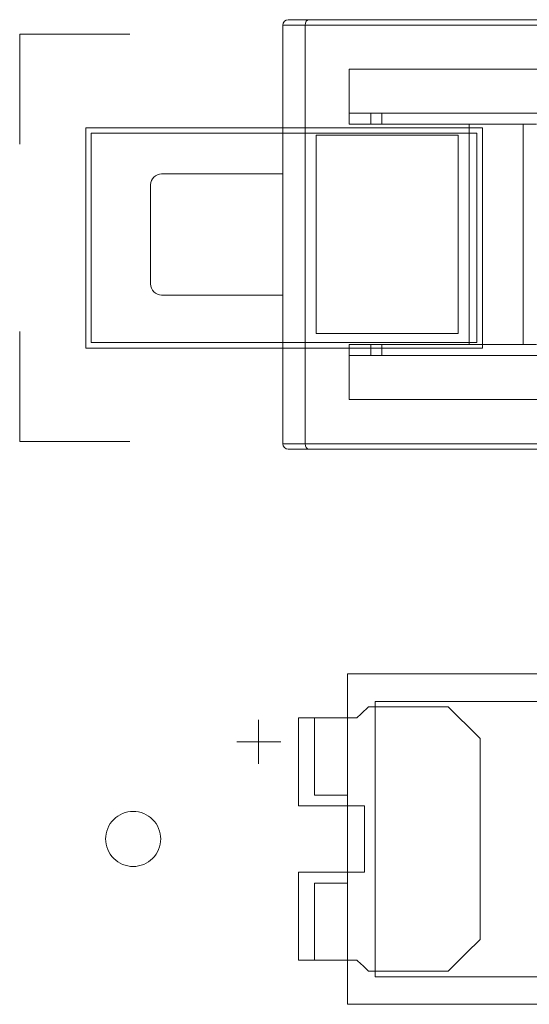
# Model space of a CAD drawing. Header units: inches. Extents: x 511 to 849, y 252 to 484.
# Tile 104 of 235: x 750.82 to 755.44, y 444.07 to 453.01. Entities that reach past the tile are written whole.
import ezdxf

# ---------------------------------------------------------------- set-up
doc = ezdxf.new("R2010")
doc.units = ezdxf.units.IN
doc.header["$MEASUREMENT"] = 0
doc.layers.add('1', color=7, linetype='Continuous')

# ---------------------------------------------------------------- blocks, each defined once
blk = doc.blocks.new('block 206')
at = {"layer": '1', "color": 155, "lineweight": 18, "true_color": 0x4c7299}
blk.add_lwpolyline([(754.1072, 452.0638), (754.1072, 452.1638)], dxfattribs=at)
blk = doc.blocks.new('block 209')
at = {"layer": '1', "color": 155, "lineweight": 18, "true_color": 0x4c7299}
blk.add_lwpolyline([(754.1072, 449.9638), (754.1072, 450.0638)], dxfattribs=at)
blk = doc.blocks.new('block 210')
at = {"layer": '1', "color": 155, "lineweight": 18, "true_color": 0x4c7299}
blk.add_lwpolyline([(753.2072, 450.5138), (752.1072, 450.5138)], dxfattribs=at)
blk = doc.blocks.new('block 211')
at = {"layer": '1', "color": 155, "lineweight": 18, "true_color": 0x4c7299}
blk.add_lwpolyline([(752.0072, 450.6138), (752.0072, 451.5138)], dxfattribs=at)
blk = doc.blocks.new('block 212')
at = {"layer": '1', "color": 155, "lineweight": 18, "true_color": 0x4c7299}
blk.add_lwpolyline([(752.1072, 451.6138), (753.2072, 451.6138)], dxfattribs=at)
blk = doc.blocks.new('block 749')
at = {"layer": '1', "color": 155, "lineweight": 18, "true_color": 0x4c7299}
blk.add_lwpolyline([(758.545, 444.3228), (754.045, 444.3228)], dxfattribs=at)
blk = doc.blocks.new('block 751')
at = {"layer": '1', "color": 155, "lineweight": 18, "true_color": 0x4c7299}
blk.add_lwpolyline([(754.045, 446.8228), (758.545, 446.8228)], dxfattribs=at)
blk = doc.blocks.new('block 752')
at = {"layer": '1', "color": 155, "lineweight": 18, "true_color": 0x4c7299}
blk.add_lwpolyline([(754.045, 444.3228), (754.045, 446.8228)], dxfattribs=at)
blk = doc.blocks.new('block 754')
at = {"layer": '1', "color": 155, "lineweight": 18, "true_color": 0x4c7299}
blk.add_lwpolyline([(753.795, 444.0728), (758.795, 444.0728)], dxfattribs=at)
blk = doc.blocks.new('block 755')
at = {"layer": '1', "color": 155, "lineweight": 18, "true_color": 0x4c7299}
blk.add_lwpolyline([(753.795, 447.0728), (753.795, 444.0728)], dxfattribs=at)
blk = doc.blocks.new('block 756')
at = {"layer": '1', "color": 155, "lineweight": 18, "true_color": 0x4c7299}
blk.add_lwpolyline([(758.795, 447.0728), (753.795, 447.0728)], dxfattribs=at)
blk = doc.blocks.new('block 757')
at = {"layer": '1', "color": 155, "lineweight": 18, "true_color": 0x4c7299}
blk.add_lwpolyline([(753.495, 445.1728), (753.495, 444.4728)], dxfattribs=at)
blk = doc.blocks.new('block 758')
at = {"layer": '1', "color": 155, "lineweight": 18, "true_color": 0x4c7299}
blk.add_lwpolyline([(753.795, 445.1728), (753.495, 445.1728)], dxfattribs=at)
blk = doc.blocks.new('block 759')
at = {"layer": '1', "color": 155, "lineweight": 18, "true_color": 0x4c7299}
blk.add_lwpolyline([(753.495, 444.4728), (753.795, 444.4728)], dxfattribs=at)
blk = doc.blocks.new('block 763')
at = {"layer": '1', "color": 155, "lineweight": 18, "true_color": 0x4c7299}
blk.add_lwpolyline([(753.495, 445.9728), (753.495, 446.6728)], dxfattribs=at)
blk = doc.blocks.new('block 764')
at = {"layer": '1', "color": 155, "lineweight": 18, "true_color": 0x4c7299}
blk.add_lwpolyline([(753.495, 446.6728), (753.795, 446.6728)], dxfattribs=at)
blk = doc.blocks.new('block 765')
at = {"layer": '1', "color": 155, "lineweight": 18, "true_color": 0x4c7299}
blk.add_lwpolyline([(753.795, 445.9728), (753.495, 445.9728)], dxfattribs=at)
blk = doc.blocks.new('block 1049')
at = {"layer": '1', "color": 155, "lineweight": 13, "true_color": 0x4c7299}
blk.add_lwpolyline([(755.3904, 452.0638), (755.3904, 450.0638)], dxfattribs=at)
blk = doc.blocks.new('block 1050')
at = {"layer": '1', "color": 155, "lineweight": 18, "true_color": 0x4c7299}
blk.add_lwpolyline([(755.3904, 450.0638), (754.9001, 450.0638)], dxfattribs=at)
blk = doc.blocks.new('block 1051')
at = {"layer": '1', "color": 155, "lineweight": 18, "true_color": 0x4c7299}
blk.add_lwpolyline([(754.9001, 452.0638), (755.3904, 452.0638)], dxfattribs=at)
blk = doc.blocks.new('block 1052')
at = {"layer": '1', "color": 155, "lineweight": 18, "true_color": 0x4c7299}
blk.add_lwpolyline([(753.51, 451.9638), (753.51, 450.1638)], dxfattribs=at)
blk = doc.blocks.new('block 1053')
at = {"layer": '1', "color": 155, "lineweight": 18, "true_color": 0x4c7299}
blk.add_lwpolyline([(753.51, 450.1638), (754.8001, 450.1638)], dxfattribs=at)
blk = doc.blocks.new('block 1054')
at = {"layer": '1', "color": 155, "lineweight": 18, "true_color": 0x4c7299}
blk.add_lwpolyline([(754.8001, 450.1638), (754.8001, 451.9638)], dxfattribs=at)
blk = doc.blocks.new('block 1055')
at = {"layer": '1', "color": 155, "lineweight": 18, "true_color": 0x4c7299}
blk.add_lwpolyline([(754.8001, 451.9638), (753.51, 451.9638)], dxfattribs=at)
blk = doc.blocks.new('block 1056')
at = {"layer": '1', "color": 155, "lineweight": 18, "true_color": 0x4c7299}
blk.add_lwpolyline([(753.81, 450.0638), (753.81, 449.5638)], dxfattribs=at)
blk = doc.blocks.new('block 1058')
at = {"layer": '1', "color": 155, "lineweight": 13, "true_color": 0x4c7299}
blk.add_lwpolyline([(753.41, 449.1638), (756.41, 449.1638)], dxfattribs=at)
blk = doc.blocks.new('block 1059')
at = {"layer": '1', "color": 155, "lineweight": 18, "true_color": 0x4c7299}
blk.add_lwpolyline([(753.41, 449.1638), (753.41, 452.9638)], dxfattribs=at)
blk = doc.blocks.new('block 1060')
at = {"layer": '1', "color": 155, "lineweight": 13, "true_color": 0x4c7299}
blk.add_lwpolyline([(756.41, 452.9638), (753.41, 452.9638)], dxfattribs=at)
blk = doc.blocks.new('block 1061')
at = {"layer": '1', "color": 155, "lineweight": 18, "true_color": 0x4c7299}
blk.add_lwpolyline([(753.81, 452.5638), (753.81, 452.0638)], dxfattribs=at)
blk = doc.blocks.new('block 1062')
at = {"layer": '1', "color": 155, "lineweight": 13, "true_color": 0x4c7299}
blk.add_lwpolyline([(754.9001, 450.0638), (754.9001, 452.0638)], dxfattribs=at)
blk = doc.blocks.new('block 1063')
at = {"layer": '1', "color": 155, "lineweight": 18, "true_color": 0x4c7299}
blk.add_lwpolyline([(754.9001, 450.0638), (753.81, 450.0638)], dxfattribs=at)
blk = doc.blocks.new('block 1064')
at = {"layer": '1', "color": 155, "lineweight": 18, "true_color": 0x4c7299}
blk.add_lwpolyline([(756.41, 452.5638), (753.81, 452.5638)], dxfattribs=at)
blk = doc.blocks.new('block 1065')
at = {"layer": '1', "color": 155, "lineweight": 18, "true_color": 0x4c7299}
blk.add_lwpolyline([(753.81, 452.0638), (754.9001, 452.0638)], dxfattribs=at)
blk = doc.blocks.new('block 1066')
at = {"layer": '1', "color": 155, "lineweight": 18, "true_color": 0x4c7299}
blk.add_lwpolyline([(753.81, 449.5638), (756.41, 449.5638)], dxfattribs=at)
blk = doc.blocks.new('block 1096')
at = {"layer": '1', "color": 155, "lineweight": 18, "true_color": 0x4c7299}
blk.add_lwpolyline([(756.3867, 449.1138), (753.4426, 449.1138)], dxfattribs=at)
blk = doc.blocks.new('block 1099')
at = {"layer": '1', "color": 155, "lineweight": 18, "true_color": 0x4c7299}
blk.add_lwpolyline([(753.4426, 453.0138), (756.3867, 453.0138)], dxfattribs=at)
blk = doc.blocks.new('block 1109')
at = {"layer": '1', "color": 155, "lineweight": 18, "true_color": 0x4c7299}
blk.add_lwpolyline([(753.4426, 449.1138), (753.2572, 449.1138)], dxfattribs=at)
blk = doc.blocks.new('block 1110')
at = {"layer": '1', "color": 155, "lineweight": 18, "true_color": 0x4c7299}
blk.add_lwpolyline([(753.2572, 453.0138), (753.4426, 453.0138)], dxfattribs=at)
blk = doc.blocks.new('block 1111')
at = {"layer": '1', "color": 155, "lineweight": 13, "true_color": 0x4c7299}
blk.add_lwpolyline([(753.2072, 449.1638), (753.41, 449.1638)], dxfattribs=at)
blk = doc.blocks.new('block 1112')
at = {"layer": '1', "color": 155, "lineweight": 18, "true_color": 0x4c7299}
blk.add_lwpolyline([(753.2072, 449.1638), (753.2072, 452.9638)], dxfattribs=at)
blk = doc.blocks.new('block 1113')
at = {"layer": '1', "color": 155, "lineweight": 13, "true_color": 0x4c7299}
blk.add_lwpolyline([(753.41, 452.9638), (753.2072, 452.9638)], dxfattribs=at)
blk = doc.blocks.new('block 1133')
at = {"layer": '1', "color": 155, "lineweight": 18, "true_color": 0x4c7299}
blk.add_lwpolyline([(755.51, 450.0638), (755.3904, 450.0638)], dxfattribs=at)
blk = doc.blocks.new('block 1134')
at = {"layer": '1', "color": 155, "lineweight": 18, "true_color": 0x4c7299}
blk.add_lwpolyline([(755.51, 452.0638), (755.3904, 452.0638)], dxfattribs=at)
blk = doc.blocks.new('block 1156')
at = {"layer": '1', "color": 155, "lineweight": 18, "true_color": 0x4c7299}
blk.add_lwpolyline([(757.51, 452.1638), (753.81, 452.1638)], dxfattribs=at)
blk = doc.blocks.new('block 1157')
at = {"layer": '1', "color": 155, "lineweight": 18, "true_color": 0x4c7299}
blk.add_lwpolyline([(753.81, 449.9638), (757.51, 449.9638)], dxfattribs=at)
blk = doc.blocks.new('block 1166')
at = {"layer": '1', "color": 155, "lineweight": 18, "true_color": 0x4c7299}
blk.add_lwpolyline([(754.0072, 449.9638), (754.0072, 450.0638)], dxfattribs=at)
blk = doc.blocks.new('block 1167')
at = {"layer": '1', "color": 155, "lineweight": 18, "true_color": 0x4c7299}
blk.add_lwpolyline([(754.0072, 452.0638), (754.0072, 452.1638)], dxfattribs=at)
blk = doc.blocks.new('block 1251')
at = {"layer": '1', "color": 18, "lineweight": 13, "true_color": 0x4c0000}
blk.add_lwpolyline([(752.7889, 446.4556), (753.1889, 446.4556)], dxfattribs=at)
blk = doc.blocks.new('block 1252')
at = {"layer": '1', "color": 18, "lineweight": 13, "true_color": 0x4c0000}
blk.add_lwpolyline([(752.9879, 446.2562), (752.9879, 446.6562)], dxfattribs=at)
blk = doc.blocks.new('block 1281')
at = {"layer": '1', "color": 18, "lineweight": 13, "true_color": 0x4c0000}
blk.add_lwpolyline([(752.9879, 446.2562), (752.9879, 446.6562)], dxfattribs=at)
blk = doc.blocks.new('block 1287')
at = {"layer": '1', "color": 18, "lineweight": 13, "true_color": 0x4c0000}
blk.add_lwpolyline([(752.7889, 446.4556), (753.1889, 446.4556)], dxfattribs=at)
blk = doc.blocks.new('block 3742')
at = {"layer": '1', "color": 155, "lineweight": 18, "true_color": 0x4c7299}
blk.add_open_spline([(752.1072, 451.6138), (752.052, 451.6138), (752.0072, 451.569), (752.0072, 451.5138)], degree=3, dxfattribs=at)
blk = doc.blocks.new('block 3743')
at = {"layer": '1', "color": 155, "lineweight": 18, "true_color": 0x4c7299}
blk.add_open_spline([(752.0072, 450.6138), (752.0072, 450.5586), (752.052, 450.5138), (752.1072, 450.5138)], degree=3, dxfattribs=at)
blk = doc.blocks.new('block 3778')
at = {"layer": '1', "color": 155, "lineweight": 18, "true_color": 0x4c7299}
blk.add_open_spline([(753.2072, 449.1638), (753.2072, 449.1362), (753.2296, 449.1138), (753.2572, 449.1138)], degree=3, dxfattribs=at)
blk = doc.blocks.new('block 3779')
at = {"layer": '1', "color": 155, "lineweight": 18, "true_color": 0x4c7299}
blk.add_open_spline([(753.2572, 453.0138), (753.2296, 453.0138), (753.2072, 452.9914), (753.2072, 452.9638)], degree=3, dxfattribs=at)
blk = doc.blocks.new('block 3937')
at = {"layer": '1', "color": 155, "lineweight": 18, "true_color": 0x4c7299}
blk.add_open_spline([(753.41, 449.1638), (753.41, 449.1362), (753.4246, 449.1138), (753.4426, 449.1138)], degree=3, dxfattribs=at)
blk = doc.blocks.new('block 3938')
at = {"layer": '1', "color": 155, "lineweight": 18, "true_color": 0x4c7299}
blk.add_open_spline([(753.4426, 453.0138), (753.4246, 453.0138), (753.41, 452.9914), (753.41, 452.9638)], degree=3, dxfattribs=at)
blk = doc.blocks.new('block 4271')
at = {"layer": '1', "color": 18, "lineweight": 13, "true_color": 0x4c0000}
blk.add_lwpolyline([(751.5987, 445.5742), (751.5998, 445.5979), (751.6033, 445.6219), (751.6092, 445.6458), (751.6175, 445.6693), (751.6281, 445.692), (751.6411, 445.7135), (751.656, 445.7336), (751.6728, 445.7519), (751.691, 445.7683), (751.7104, 445.7825), (751.7306, 445.7946), (751.7522, 445.8049), (751.7751, 445.8132), (751.799, 445.8193), (751.8237, 445.8231), (751.8488, 445.8243), (751.8739, 445.8231), (751.8986, 445.8193), (751.9225, 445.8132), (751.9454, 445.8049), (751.967, 445.7946), (751.9872, 445.7825), (752.0066, 445.7683), (752.0248, 445.7519), (752.0416, 445.7336), (752.0565, 445.7135), (752.0695, 445.692), (752.0801, 445.6693), (752.0884, 445.6458), (752.0943, 445.6219), (752.0978, 445.5979), (752.0989, 445.5742), (752.0978, 445.5505), (752.0943, 445.5266), (752.0884, 445.5027), (752.0801, 445.4792), (752.0695, 445.4565), (752.0565, 445.435), (752.0416, 445.4149), (752.0248, 445.3966), (752.0066, 445.3802), (751.9872, 445.3659), (751.967, 445.3538), (751.9454, 445.3435), (751.9225, 445.3352), (751.8986, 445.3291), (751.8739, 445.3254), (751.8488, 445.3241), (751.8237, 445.3254), (751.799, 445.3291), (751.7751, 445.3352), (751.7522, 445.3435), (751.7306, 445.3538), (751.7104, 445.3659), (751.691, 445.3802), (751.6728, 445.3966), (751.656, 445.4149), (751.6411, 445.435), (751.6281, 445.4565), (751.6175, 445.4792), (751.6092, 445.5027), (751.6033, 445.5266), (751.5998, 445.5505), (751.5987, 445.5742)], dxfattribs=at)
blk = doc.blocks.new('block 4275')
at = {"layer": '1', "color": 18, "lineweight": 13, "true_color": 0x4c0000}
blk.add_open_spline([(754.7092, 446.7742), (754.8057, 446.6783), (754.9023, 446.5824), (754.9988, 446.4864), (754.9988, 445.8783), (754.9988, 445.2702), (754.9988, 444.6621), (754.9023, 444.5662), (754.8057, 444.4702), (754.7092, 444.3742), (754.4682, 444.3742), (754.2272, 444.3742), (753.9862, 444.3742), (753.9505, 444.4076), (753.9148, 444.4409), (753.8791, 444.4742), (753.7023, 444.4742), (753.5256, 444.4742), (753.3488, 444.4742), (753.3488, 444.7409), (753.3488, 445.0076), (753.3488, 445.2742), (753.5488, 445.2742), (753.7488, 445.2742), (753.9488, 445.2742), (753.9488, 445.4742), (753.9488, 445.6742), (753.9488, 445.8742), (753.7488, 445.8742), (753.5488, 445.8742), (753.3488, 445.8742), (753.3488, 446.1409), (753.3488, 446.4076), (753.3488, 446.6742), (753.5256, 446.6742), (753.7023, 446.6742), (753.8791, 446.6742), (753.9148, 446.7076), (753.9505, 446.7409), (753.9862, 446.7742), (754.2272, 446.7742), (754.4682, 446.7742), (754.7092, 446.7742)], degree=3, knots=[0, 0, 0, 0, 1, 1, 1, 2, 2, 2, 3, 3, 3, 4, 4, 4, 5, 5, 5, 6, 6, 6, 7, 7, 7, 8, 8, 8, 9, 9, 9, 10, 10, 10, 11, 11, 11, 12, 12, 12, 13, 13, 13, 14, 14, 14, 14], dxfattribs=at)
blk = doc.blocks.new('block 4276')
at = {"layer": '1', "color": 18, "lineweight": 13, "true_color": 0x4c0000}
blk.add_open_spline([(754.7092, 446.7742), (754.8057, 446.6783), (754.9023, 446.5824), (754.9988, 446.4864), (754.9988, 445.8783), (754.9988, 445.2702), (754.9988, 444.6621), (754.9023, 444.5662), (754.8057, 444.4702), (754.7092, 444.3742), (754.4682, 444.3742), (754.2272, 444.3742), (753.9862, 444.3742), (753.9505, 444.4076), (753.9148, 444.4409), (753.8791, 444.4742), (753.7023, 444.4742), (753.5256, 444.4742), (753.3488, 444.4742), (753.3488, 444.7409), (753.3488, 445.0076), (753.3488, 445.2742), (753.5488, 445.2742), (753.7488, 445.2742), (753.9488, 445.2742), (753.9488, 445.4742), (753.9488, 445.6742), (753.9488, 445.8742), (753.7488, 445.8742), (753.5488, 445.8742), (753.3488, 445.8742), (753.3488, 446.1409), (753.3488, 446.4076), (753.3488, 446.6742), (753.5256, 446.6742), (753.7023, 446.6742), (753.8791, 446.6742), (753.9148, 446.7076), (753.9505, 446.7409), (753.9862, 446.7742), (754.2272, 446.7742), (754.4682, 446.7742), (754.7092, 446.7742)], degree=3, knots=[0, 0, 0, 0, 1, 1, 1, 2, 2, 2, 3, 3, 3, 4, 4, 4, 5, 5, 5, 6, 6, 6, 7, 7, 7, 8, 8, 8, 9, 9, 9, 10, 10, 10, 11, 11, 11, 12, 12, 12, 13, 13, 13, 14, 14, 14, 14], dxfattribs=at)
blk = doc.blocks.new('block 4370')
at = {"layer": '1', "color": 18, "lineweight": 13, "true_color": 0x4c0000}
blk.add_open_spline([(754.7092, 446.7742), (754.8057, 446.6783), (754.9023, 446.5824), (754.9988, 446.4864), (754.9988, 445.8783), (754.9988, 445.2702), (754.9988, 444.6621), (754.9023, 444.5662), (754.8057, 444.4702), (754.7092, 444.3742), (754.4682, 444.3742), (754.2272, 444.3742), (753.9862, 444.3742), (753.9505, 444.4076), (753.9148, 444.4409), (753.8791, 444.4742), (753.7023, 444.4742), (753.5256, 444.4742), (753.3488, 444.4742), (753.3488, 444.7409), (753.3488, 445.0076), (753.3488, 445.2742), (753.5488, 445.2742), (753.7488, 445.2742), (753.9488, 445.2742), (753.9488, 445.4742), (753.9488, 445.6742), (753.9488, 445.8742), (753.7488, 445.8742), (753.5488, 445.8742), (753.3488, 445.8742), (753.3488, 446.1409), (753.3488, 446.4076), (753.3488, 446.6742), (753.5256, 446.6742), (753.7023, 446.6742), (753.8791, 446.6742), (753.9148, 446.7076), (753.9505, 446.7409), (753.9862, 446.7742), (754.2272, 446.7742), (754.4682, 446.7742), (754.7092, 446.7742)], degree=3, knots=[0, 0, 0, 0, 1, 1, 1, 2, 2, 2, 3, 3, 3, 4, 4, 4, 5, 5, 5, 6, 6, 6, 7, 7, 7, 8, 8, 8, 9, 9, 9, 10, 10, 10, 11, 11, 11, 12, 12, 12, 13, 13, 13, 14, 14, 14, 14], dxfattribs=at)
blk = doc.blocks.new('block 4394')
at = {"layer": '1', "color": 18, "lineweight": 13, "true_color": 0x4c0000}
blk.add_lwpolyline([(751.5987, 445.5742), (751.5998, 445.5979), (751.6033, 445.6219), (751.6092, 445.6458), (751.6175, 445.6693), (751.6281, 445.692), (751.6411, 445.7135), (751.656, 445.7336), (751.6728, 445.7519), (751.691, 445.7683), (751.7104, 445.7825), (751.7306, 445.7946), (751.7522, 445.8049), (751.7751, 445.8132), (751.799, 445.8193), (751.8237, 445.8231), (751.8488, 445.8243), (751.8739, 445.8231), (751.8986, 445.8193), (751.9225, 445.8132), (751.9454, 445.8049), (751.967, 445.7946), (751.9872, 445.7825), (752.0066, 445.7683), (752.0248, 445.7519), (752.0416, 445.7336), (752.0565, 445.7135), (752.0695, 445.692), (752.0801, 445.6693), (752.0884, 445.6458), (752.0943, 445.6219), (752.0978, 445.5979), (752.0989, 445.5742), (752.0978, 445.5505), (752.0943, 445.5266), (752.0884, 445.5027), (752.0801, 445.4792), (752.0695, 445.4565), (752.0565, 445.435), (752.0416, 445.4149), (752.0248, 445.3966), (752.0066, 445.3802), (751.9872, 445.3659), (751.967, 445.3538), (751.9454, 445.3435), (751.9225, 445.3352), (751.8986, 445.3291), (751.8739, 445.3254), (751.8488, 445.3241), (751.8237, 445.3254), (751.799, 445.3291), (751.7751, 445.3352), (751.7522, 445.3435), (751.7306, 445.3538), (751.7104, 445.3659), (751.691, 445.3802), (751.6728, 445.3966), (751.656, 445.4149), (751.6411, 445.435), (751.6281, 445.4565), (751.6175, 445.4792), (751.6092, 445.5027), (751.6033, 445.5266), (751.5998, 445.5505), (751.5987, 445.5742)], dxfattribs=at)
blk = doc.blocks.new('block 4414')
at = {"layer": '1', "color": 18, "lineweight": 13, "true_color": 0x4c0000}
blk.add_open_spline([(754.7092, 446.7742), (754.8057, 446.6783), (754.9023, 446.5824), (754.9988, 446.4864), (754.9988, 445.8783), (754.9988, 445.2702), (754.9988, 444.6621), (754.9023, 444.5662), (754.8057, 444.4702), (754.7092, 444.3742), (754.4682, 444.3742), (754.2272, 444.3742), (753.9862, 444.3742), (753.9505, 444.4076), (753.9148, 444.4409), (753.8791, 444.4742), (753.7023, 444.4742), (753.5256, 444.4742), (753.3488, 444.4742), (753.3488, 444.7409), (753.3488, 445.0076), (753.3488, 445.2742), (753.5488, 445.2742), (753.7488, 445.2742), (753.9488, 445.2742), (753.9488, 445.4742), (753.9488, 445.6742), (753.9488, 445.8742), (753.7488, 445.8742), (753.5488, 445.8742), (753.3488, 445.8742), (753.3488, 446.1409), (753.3488, 446.4076), (753.3488, 446.6742), (753.5256, 446.6742), (753.7023, 446.6742), (753.8791, 446.6742), (753.9148, 446.7076), (753.9505, 446.7409), (753.9862, 446.7742), (754.2272, 446.7742), (754.4682, 446.7742), (754.7092, 446.7742)], degree=3, knots=[0, 0, 0, 0, 1, 1, 1, 2, 2, 2, 3, 3, 3, 4, 4, 4, 5, 5, 5, 6, 6, 6, 7, 7, 7, 8, 8, 8, 9, 9, 9, 10, 10, 10, 11, 11, 11, 12, 12, 12, 13, 13, 13, 14, 14, 14, 14], dxfattribs=at)
blk = doc.blocks.new('block 4570')
at = {"layer": '1', "color": 18, "lineweight": 13, "true_color": 0x4c0000}
blk.add_open_spline([(751.8189, 449.1821), (751.4856, 449.1821), (751.1522, 449.1821), (750.8189, 449.1821), (750.8189, 449.5155), (750.8189, 449.8488), (750.8189, 450.1821)], degree=3, knots=[0, 0, 0, 0, 1, 1, 1, 2, 2, 2, 2], dxfattribs=at)
blk = doc.blocks.new('block 4571')
at = {"layer": '1', "color": 18, "lineweight": 13, "true_color": 0x4c0000}
blk.add_open_spline([(750.8189, 451.8821), (750.8189, 452.2155), (750.8189, 452.5488), (750.8189, 452.8821), (751.1522, 452.8821), (751.4856, 452.8821), (751.8189, 452.8821)], degree=3, knots=[0, 0, 0, 0, 1, 1, 1, 2, 2, 2, 2], dxfattribs=at)
blk = doc.blocks.new('block 4572')
at = {"layer": '1', "color": 18, "lineweight": 13, "true_color": 0x4c0000}
blk.add_open_spline([(754.9689, 450.0821), (753.8022, 450.0821), (752.6356, 450.0821), (751.4689, 450.0821), (751.4689, 450.7155), (751.4689, 451.3488), (751.4689, 451.9821), (752.6356, 451.9821), (753.8022, 451.9821), (754.9689, 451.9821), (754.9689, 451.3488), (754.9689, 450.7155), (754.9689, 450.0821)], degree=3, knots=[0, 0, 0, 0, 1, 1, 1, 2, 2, 2, 3, 3, 3, 4, 4, 4, 4], dxfattribs=at)
blk = doc.blocks.new('block 4573')
at = {"layer": '1', "color": 18, "lineweight": 13, "true_color": 0x4c0000}
blk.add_open_spline([(755.0189, 450.0321), (753.8189, 450.0321), (752.6189, 450.0321), (751.4189, 450.0321), (751.4189, 450.6988), (751.4189, 451.3655), (751.4189, 452.0321), (752.6189, 452.0321), (753.8189, 452.0321), (755.0189, 452.0321), (755.0189, 451.3655), (755.0189, 450.6988), (755.0189, 450.0321)], degree=3, knots=[0, 0, 0, 0, 1, 1, 1, 2, 2, 2, 3, 3, 3, 4, 4, 4, 4], dxfattribs=at)

msp = doc.modelspace()

# ---------------------------------------------------------------- block references
at = {"layer": '1'}
for name in ['block 3779', 'block 1112', 'block 1113', 'block 1110', 'block 3938', 'block 1059', 'block 1060', 'block 1099', 'block 4571', 'block 1061', 'block 1064', 'block 1156', 'block 1167', 'block 206', 'block 1065', 'block 1051', 'block 1062', 'block 1049', 'block 1134', 'block 4573', 'block 4572', 'block 1052', 'block 1055', 'block 1054', 'block 3742', 'block 212', 'block 211', 'block 3743', 'block 210', 'block 4570', 'block 1053', 'block 1056', 'block 1063', 'block 1166', 'block 209', 'block 1050', 'block 1133', 'block 1157', 'block 1066', 'block 1111', 'block 3778', 'block 1109', 'block 1058', 'block 3937', 'block 1096', 'block 755', 'block 756', 'block 751', 'block 752', 'block 4275', 'block 4276', 'block 4370', 'block 4414', 'block 1252', 'block 1281', 'block 763', 'block 764', 'block 1251', 'block 1287', 'block 765', 'block 4271', 'block 4394', 'block 757', 'block 758', 'block 759', 'block 749', 'block 754']:
    msp.add_blockref(name, (0, 0), dxfattribs=at)

doc.saveas('drawing.dxf')
